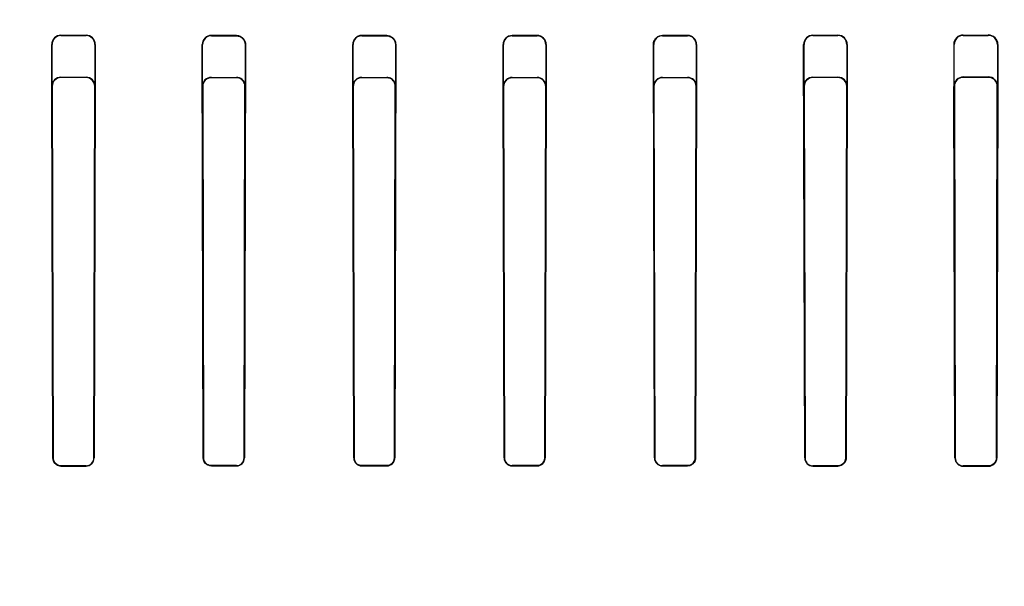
# Model space of a CAD drawing. Header units: millimetres. Extents: x 0 to 297, y 0 to 210.
# Tile 204 of 256: x 56.015 to 56.369, y 161.397 to 161.6. Entities that reach past the tile are written whole.
import ezdxf

# ---------------------------------------------------------------- set-up
doc = ezdxf.new("R2010")
doc.units = ezdxf.units.MM
doc.header["$LTSCALE"] = 16.335
doc.layers.get('0').update_dxf_attribs({"linetype": 'CONTINUOUS'})
for name, color, linetype in [('AXES_REF', 7, 'CONTINUOUS'), ('INTFCLR_1', 7, 'CONTINUOUS'), ('INTFCLR_72935', 7, 'CONTINUOUS')]:
    doc.layers.add(name, color=color, linetype=linetype)

msp = doc.modelspace()

# ---------------------------------------------------------------- linework, layer by layer
at = {"color": 7, "linetype": 'Continuous'}
for radius in [8.7262453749, 8.7255, 8.6696226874]:
    msp.add_circle((57.5376079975, 154.4105885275), radius, dxfattribs=at)
msp.add_arc((57.5376079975, 154.4105885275), 8.64, 278.2771290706, 261.7228709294, dxfattribs=at)
at = {"layer": 'AXES_REF', "color": 9, "linetype": 'Continuous'}
msp.add_circle((57.5376079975, 154.4105885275), 7.9600610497, dxfattribs=at)
at = {"layer": 'INTFCLR_1', "color": 9, "linetype": 'Continuous'}
for p, q in [((56.0298563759, 161.5943679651), (56.0298563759, 161.5942257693)), ((56.0388563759, 161.5942144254), (56.0388563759, 161.5943552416)), ((56.0838563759, 161.5943056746), (56.0838563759, 161.5941699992)), ((56.0928563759, 161.5941634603), (56.0928563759, 161.5942984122)), ((56.1378563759, 161.594274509), (56.1378563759, 161.5941418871)), ((56.1468563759, 161.5941397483), (56.1468563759, 161.5942721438)), ((56.1918563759, 161.5942721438), (56.1918563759, 161.5941397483)), ((56.2008563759, 161.5941418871), (56.2008563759, 161.594274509)), ((56.2458563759, 161.5942984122), (56.2458563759, 161.5941634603)), ((56.2548563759, 161.5941699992), (56.2548563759, 161.5943056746)), ((56.2998563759, 161.5943552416), (56.2998563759, 161.5942144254)), ((56.3088563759, 161.5942257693), (56.3088563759, 161.5943679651)), ((56.3538563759, 161.5944474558), (56.3538563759, 161.5942960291)), ((56.3628563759, 161.5943130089), (56.3628563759, 161.5944668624)), ((56.0266670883, 161.5910296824), (56.026526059, 161.5910296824)), ((56.0421649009, 161.5910296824), (56.0420265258, 161.5910296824)), ((56.0807239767, 161.5910296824), (56.0805895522, 161.5910296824)), ((56.0961108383, 161.5910296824), (56.09597781, 161.5910296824)), ((56.1347533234, 161.5910296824), (56.1346220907, 161.5910296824)), ((56.15008664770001, 161.5910296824), (56.1499558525, 161.5910296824)), ((56.1887568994, 161.5910296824), (56.1886261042, 161.5910296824)), ((56.2040906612, 161.5910296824), (56.2039594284, 161.5910296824)), ((56.2427349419, 161.5910296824), (56.2426019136, 161.5910296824)), ((56.2581231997, 161.5910296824), (56.2579887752, 161.5910296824)), ((56.29668622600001, 161.5910296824), (56.29654785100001, 161.5910296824)), ((56.3121866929, 161.5910296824), (56.3120456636, 161.5910296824)), ((56.350607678, 161.5910296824), (56.35045959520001, 161.5910296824)), ((56.36628670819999, 161.5910296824), (56.3661339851, 161.5910296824)), ((56.0269151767, 161.4426563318), (56.0270235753, 161.4426563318)), ((56.04167478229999, 161.4426563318), (56.04178196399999, 161.4426563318)), ((56.0809631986, 161.4426563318), (56.081068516, 161.4426563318)), ((56.0956358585, 161.4426563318), (56.0957405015, 161.4426563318)), ((56.1349881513, 161.4426563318), (56.13509191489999, 161.4426563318)), ((56.1496180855, 161.4426563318), (56.14972163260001, 161.4426563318)), ((56.18899111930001, 161.4426563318), (56.1890946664, 161.4426563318)), ((56.203620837, 161.4426563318), (56.2037246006, 161.4426563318)), ((56.2429722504, 161.4426563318), (56.2430768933, 161.4426563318)), ((56.2576442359, 161.4426563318), (56.2577495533, 161.4426563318)), ((56.2969307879, 161.4426563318), (56.2970379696, 161.4426563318)), ((56.3116891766, 161.4426563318), (56.3117975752, 161.4426563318)), ((56.350864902, 161.4426563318), (56.3509763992, 161.4426563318)), ((56.36575750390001, 161.4426563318), (56.3658709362, 161.4426563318)), ((56.0298563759, 161.4398309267), (56.0298563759, 161.4397233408)), ((56.0388563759, 161.4397327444), (56.0388563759, 161.4398397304)), ((56.0838563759, 161.4398744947), (56.0838563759, 161.4397698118)), ((56.0928563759, 161.4397752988), (56.0928563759, 161.439879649)), ((56.1378563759, 161.4398967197), (56.1378563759, 161.4397934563)), ((56.1468563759, 161.439795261), (56.1468563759, 161.4398984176)), ((56.1918563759, 161.4398984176), (56.1918563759, 161.439795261)), ((56.2008563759, 161.4397934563), (56.2008563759, 161.4398967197)), ((56.2458563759, 161.439879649), (56.2458563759, 161.4397752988)), ((56.2548563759, 161.4397698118), (56.2548563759, 161.4398744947)), ((56.2998563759, 161.4398397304), (56.2998563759, 161.4397327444)), ((56.3088563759, 161.4397233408), (56.3088563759, 161.4398309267)), ((56.3538563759, 161.4397771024), (56.3538563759, 161.4396656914)), ((56.3628563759, 161.4396519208), (56.3628563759, 161.4397642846))]:
    msp.add_line(p, q, dxfattribs=at)
at = {"layer": 'INTFCLR_1', "color": 6, "linetype": 'Continuous'}
for p, q in [((56.0298563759, 161.5943679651), (56.0388563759, 161.5943552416)), ((56.0298563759, 161.5942257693), (56.0388563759, 161.5942144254)), ((56.0928563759, 161.5942984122), (56.0838563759, 161.5943056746)), ((56.0838563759, 161.5941699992), (56.0928563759, 161.5941634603)), ((56.1468563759, 161.5942721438), (56.1378563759, 161.594274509)), ((56.1378563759, 161.5941418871), (56.1468563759, 161.5941397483)), ((56.2008563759, 161.594274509), (56.1918563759, 161.5942721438)), ((56.1918563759, 161.5941397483), (56.2008563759, 161.5941418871)), ((56.2548563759, 161.5943056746), (56.2458563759, 161.5942984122)), ((56.2458563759, 161.5941634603), (56.2548563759, 161.5941699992)), ((56.2998563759, 161.5943552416), (56.3088563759, 161.5943679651)), ((56.2998563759, 161.5942144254), (56.3088563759, 161.5942257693)), ((56.3538563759, 161.5944474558), (56.3628563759, 161.5944668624)), ((56.3538563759, 161.5942960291), (56.3628563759, 161.5943130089)), ((56.0269151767, 161.4426563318), (56.026526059, 161.5910296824)), ((56.0270235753, 161.4426563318), (56.0266670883, 161.5910296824)), ((56.0420265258, 161.5910296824), (56.04167478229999, 161.4426563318)), ((56.0421649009, 161.5910296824), (56.04178196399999, 161.4426563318)), ((56.0809631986, 161.4426563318), (56.0805895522, 161.5910296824)), ((56.081068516, 161.4426563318), (56.0807239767, 161.5910296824)), ((56.09597781, 161.5910296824), (56.0956358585, 161.4426563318)), ((56.0961108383, 161.5910296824), (56.0957405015, 161.4426563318)), ((56.1349881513, 161.4426563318), (56.1346220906, 161.5910296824)), ((56.13509191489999, 161.4426563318), (56.1347533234, 161.5910296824)), ((56.1499558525, 161.5910296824), (56.1496180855, 161.4426563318)), ((56.15008664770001, 161.5910296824), (56.14972163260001, 161.4426563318)), ((56.18899111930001, 161.4426563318), (56.1886261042, 161.5910296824)), ((56.1890946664, 161.4426563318), (56.1887568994, 161.5910296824)), ((56.2039594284, 161.5910296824), (56.203620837, 161.4426563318)), ((56.2040906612, 161.5910296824), (56.2037246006, 161.4426563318)), ((56.2429722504, 161.4426563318), (56.2426019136, 161.5910296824)), ((56.2430768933, 161.4426563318), (56.2427349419, 161.5910296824)), ((56.2579887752, 161.5910296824), (56.2576442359, 161.4426563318)), ((56.2581231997, 161.5910296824), (56.2577495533, 161.4426563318)), ((56.2969307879, 161.4426563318), (56.29654785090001, 161.5910296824)), ((56.2970379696, 161.4426563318), (56.29668622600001, 161.5910296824)), ((56.3120456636, 161.5910296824), (56.3116891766, 161.4426563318)), ((56.3121866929, 161.5910296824), (56.3117975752, 161.4426563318)), ((56.35045959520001, 161.5910296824), (56.350864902, 161.4426563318)), ((56.3509763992, 161.4426563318), (56.350607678, 161.5910296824)), ((56.3661339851, 161.5910296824), (56.36575750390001, 161.4426563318)), ((56.36628670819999, 161.5910296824), (56.3658709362, 161.4426563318)), ((56.0388563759, 161.4398397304), (56.0298563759, 161.4398309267)), ((56.0298563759, 161.4397233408), (56.0388563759, 161.4397327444)), ((56.0928563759, 161.439879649), (56.0838563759, 161.4398744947)), ((56.0838563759, 161.4397698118), (56.0928563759, 161.4397752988)), ((56.1468563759, 161.4398984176), (56.1378563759, 161.4398967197)), ((56.1378563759, 161.4397934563), (56.1468563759, 161.439795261)), ((56.2008563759, 161.4398967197), (56.1918563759, 161.4398984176)), ((56.1918563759, 161.439795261), (56.2008563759, 161.4397934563)), ((56.2548563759, 161.4398744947), (56.2458563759, 161.439879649)), ((56.2458563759, 161.4397752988), (56.2548563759, 161.4397698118)), ((56.3088563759, 161.4398309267), (56.2998563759, 161.4398397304)), ((56.2998563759, 161.4397327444), (56.3088563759, 161.4397233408)), ((56.3628563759, 161.4397642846), (56.3538563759, 161.4397771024)), ((56.3538563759, 161.4396656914), (56.3628563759, 161.4396519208))]:
    msp.add_line(p, q, dxfattribs=at)
at = {"layer": 'INTFCLR_1', "color": 7, "linetype": 'Continuous'}
for points in [[(56.0957867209, 161.5921156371), (56.0958207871, 161.5920177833), (56.0958529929, 161.5919140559), (56.0958828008, 161.5918044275), (56.0959096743, 161.5916887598), (56.0959329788, 161.5915672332), (56.0959520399, 161.5914403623), (56.0959662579, 161.5913084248), (56.09597505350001, 161.5911714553), (56.09597781, 161.5910296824)], [(56.0961108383, 161.5910296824), (56.0961092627, 161.5911433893), (56.0961039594, 161.5912532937), (56.0960953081, 161.5913592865), (56.0960837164, 161.5914609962), (56.09606952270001, 161.5915586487), (56.09605290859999, 161.5916530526), (56.0960340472, 161.5917445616), (56.09601325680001, 161.5918327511), (56.0959908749, 161.5919172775), (56.0959671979, 161.5919980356), (56.09594245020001, 161.5920751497), (56.0959168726, 161.5921486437)], [(56.1497722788, 161.5920906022), (56.1498071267, 161.5919883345), (56.1498392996, 161.5918817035), (56.1498684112, 161.5917707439), (56.1498941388, 161.5916551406), (56.1499159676, 161.5915353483), (56.14993334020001, 161.5914126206), (56.1499459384, 161.5912874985), (56.14995353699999, 161.5911597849), (56.1499558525, 161.5910296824)], [(56.15008664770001, 161.5910296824), (56.1500841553, 161.5911684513), (56.1500760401, 161.5913028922), (56.1500628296, 161.5914328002), (56.1500450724, 161.591557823), (56.15002325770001, 161.5916780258), (56.1499977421, 161.5917938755), (56.14996888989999, 161.5919054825), (56.1499371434, 161.5920126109), (56.14990289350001, 161.5921152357)], [(56.242797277, 161.5921525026), (56.2427715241, 161.592078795), (56.2427465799, 161.5920013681), (56.2427226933, 161.5919201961), (56.2427000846, 161.5918351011), (56.2426790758, 161.5917462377), (56.2426600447, 161.5916541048), (56.24264330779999, 161.5915591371), (56.2426290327, 161.5914609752), (56.2426174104, 161.5913589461), (56.242608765, 161.5912528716), (56.2426034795, 161.5911430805), (56.2426019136, 161.5910296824)], [(56.36575750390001, 161.4426563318), (56.3657546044, 161.4425315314), (56.3657462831, 161.4424064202), (56.3657324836, 161.4422812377), (56.3657131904, 161.4421564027), (56.3656883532, 161.4420319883), (56.36565781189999, 161.4419077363), (56.3656214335, 161.4417837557), (56.36557918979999, 161.4416605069), (56.3655310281, 161.4415382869)]]:
    msp.add_lwpolyline(points, dxfattribs=at)
at = {"layer": 'INTFCLR_1', "color": 6, "linetype": 'Continuous'}
for centre, radius, start, end in [((56.0298515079, 161.591042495), 0.0033254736, 89.9161270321, 180.2207541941), ((56.0298522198, 161.5910406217), 0.0031851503, 89.9252373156, 180.1967807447), ((56.03885181, 161.5910421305), 0.0033131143, 359.7847271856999, 89.9210381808), ((56.0388524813, 161.5910403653), 0.0031740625, 359.8071598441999, 89.92969712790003), ((56.0838536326, 161.5910415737), 0.0032641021, 89.9518451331, 180.2087313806), ((56.0838539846, 161.5910399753), 0.0031300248, 89.9562261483, 180.1884146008), ((56.1378554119, 161.5910411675), 0.0032333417, 89.98291743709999, 180.2035195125), ((56.1378555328, 161.5910396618), 0.0031022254, 89.98442857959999, 180.1843118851), ((56.1918571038, 161.591041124), 0.0032310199, 90.01290703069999, 180.2028946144), ((56.1918570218, 161.5910396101), 0.0031001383, 90.01193564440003, 180.1834805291), ((56.200857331, 161.5910411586), 0.0032333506, 359.796639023, 90.01692402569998), ((56.20085720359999, 161.5910396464), 0.0031022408, 359.8159733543, 90.0152861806), ((56.24585855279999, 161.5910398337), 0.0031236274, 90.0399292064, 180.1862018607), ((56.254859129, 161.5910415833), 0.0032640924, 359.7910979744, 90.04832552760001), ((56.2548587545, 161.5910399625), 0.0031300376, 359.8118199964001, 90.0435392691), ((56.2998609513, 161.5910421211), 0.0033131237, 90.07912448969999, 180.2151101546), ((56.2998602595, 161.5910403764), 0.0031740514, 90.07010269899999, 180.1930403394), ((56.3088612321, 161.5910424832), 0.0033254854, 359.7794503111, 90.0836684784), ((56.3088605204, 161.59104061), 0.003185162, 359.8034300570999, 90.07455189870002), ((56.3538635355, 161.591043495), 0.0034039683, 90.12051074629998, 180.2324951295), ((56.3538623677, 161.5910413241), 0.0032547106, 90.10547846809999, 180.204940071), ((56.3628639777, 161.5910441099), 0.0034227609, 359.7584879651, 90.12725109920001), ((56.3628627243, 161.5910417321), 0.003271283, 359.7889525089, 90.11118951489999), ((56.038853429, 161.4426612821), 0.0029285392, 270.0576550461, 359.9031485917), ((56.03885371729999, 161.4426607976), 0.0028210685, 270.0539967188, 359.9092985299), ((56.09285471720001, 161.4426610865), 0.0028857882, 270.0329331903, 359.9055964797), ((56.0928548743, 161.4426606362), 0.0027809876, 270.0309382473, 359.9113180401), ((56.1378557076, 161.4426610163), 0.0028675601, 180.0936000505, 270.0133547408), ((56.1468558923, 161.4426610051), 0.0028657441, 270.0096699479, 359.9065642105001), ((56.19185686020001, 161.4426610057), 0.0028657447, 180.093447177, 269.9903186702), ((56.1918568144, 161.4426605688), 0.0027621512, 180.0878897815, 269.9909051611), ((56.20085704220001, 161.4426610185), 0.0028675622, 269.9866886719, 359.9063565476), ((56.2458580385, 161.4426610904), 0.002885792, 180.0944797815, 269.9669905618), ((56.24585788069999, 161.4426606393), 0.0027809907, 180.0887463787, 269.9689973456), ((56.2998593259, 161.4426612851), 0.0029285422, 180.0969106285, 269.9422857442), ((56.299859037, 161.4426608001), 0.0028210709, 180.0907509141, 269.9459538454), ((56.3538608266, 161.4426616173), 0.0029959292, 180.1010840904, 269.9148836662), ((56.35386036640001, 161.4426610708), 0.0028839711, 180.0941494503, 269.9207216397)]:
    msp.add_arc(centre, radius, start, end, dxfattribs=at)
at = {"layer": 'INTFCLR_1', "color": 7, "linetype": 'Continuous'}
for points, knots in [([(56.0928563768, 161.5942984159), (56.0933262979, 161.5942998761), (56.0943678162, 161.594066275), (56.0957220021, 161.5929409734), (56.0961095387, 161.5916882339), (56.0961108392, 161.5910296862)], [0, 0, 0, 0, 0.2784452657, 0.6097876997, 1, 1, 1, 1]), ([(56.0928563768, 161.5941634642), (56.0933178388, 161.5941650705), (56.094331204, 161.5939322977), (56.0956172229, 161.5928366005), (56.0959767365, 161.5916477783), (56.0959778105, 161.5910296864)], [0, 0, 0, 0, 0.2850984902, 0.6181348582, 1, 1, 1, 1]), ([(56.1468563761, 161.5942721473), (56.1473273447, 161.5942734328), (56.1483554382, 161.5940412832), (56.1496990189, 161.5929278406), (56.15008205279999, 161.5916887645), (56.15008664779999, 161.5910296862)], [0, 0, 0, 0, 0.2812297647, 0.6064361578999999, 1, 1, 1, 1]), ([(56.146856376, 161.5941397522), (56.1473185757, 161.594140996), (56.14832058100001, 161.5939097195), (56.1495967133, 161.5928240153), (56.1499523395, 161.5916474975), (56.1499558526, 161.5910296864)], [0, 0, 0, 0, 0.2876412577, 0.6155121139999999, 1, 1, 1, 1]), ([(56.2426019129, 161.5910296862), (56.2426012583, 161.5915209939), (56.2428223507, 161.5924850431), (56.24388089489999, 161.59384609), (56.24511929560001, 161.5943075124), (56.2458563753, 161.5942984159)], [0, 0, 0, 0, 0.2914504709, 0.5627213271, 1, 1, 1, 1]), ([(56.36575750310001, 161.4426563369), (56.3657567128, 161.4421022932), (56.3653365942, 161.4406021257), (56.3637725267, 161.4397593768), (56.3628563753, 161.4397642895)], [0, 0, 0, 0, 0.3768473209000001, 1, 1, 1, 1]), ([(56.3655310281, 161.4415382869), (56.3653186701, 161.4410333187), (56.3645713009, 161.4401090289), (56.3634261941, 161.4397634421), (56.3628563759, 161.4397642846)], [0, 0, 0, 0, 0.4901508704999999, 1, 1, 1, 1])]:
    msp.add_open_spline(points, degree=3, knots=knots, dxfattribs=at)
at = {"layer": 'INTFCLR_1', "color": 6, "linetype": 'Continuous'}
for points, knots in [([(56.0298563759, 161.4397233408), (56.0293115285, 161.4397227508), (56.0277916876, 161.4401266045), (56.026916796, 161.4417118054), (56.0269151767, 161.4426563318)], [0, 0, 0, 0, 0.3658229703, 1, 1, 1, 1]), ([(56.0298563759, 161.4398309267), (56.0293289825, 161.4398303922), (56.0278644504, 161.4402220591), (56.02702502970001, 161.4417488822), (56.0270235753, 161.4426563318)], [0, 0, 0, 0, 0.367561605, 1, 1, 1, 1]), ([(56.0838563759, 161.4397698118), (56.0833218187, 161.4397694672), (56.0818270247, 161.4401658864), (56.08096474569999, 161.44172566), (56.0809631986, 161.4426563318)], [0, 0, 0, 0, 0.3648281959, 1, 1, 1, 1]), ([(56.0838563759, 161.4398744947), (56.0833386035, 161.4398741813), (56.0818975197, 161.4402588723), (56.0810699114, 161.4417618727), (56.081068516, 161.4426563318)], [0, 0, 0, 0, 0.3666339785, 1, 1, 1, 1]), ([(56.1378563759, 161.4398967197), (56.1373440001, 161.4398966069), (56.1359151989, 161.4402774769), (56.1350932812, 161.4417681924), (56.13509191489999, 161.4426563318)], [0, 0, 0, 0, 0.3658478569, 1, 1, 1, 1]), ([(56.1496180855, 161.4426563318), (56.1496172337, 161.4421015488), (56.1491910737, 161.4406651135), (56.1477042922, 161.4398985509), (56.1468563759, 161.4398984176)], [0, 0, 0, 0, 0.3955112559, 1, 1, 1, 1]), ([(56.203620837, 161.4426563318), (56.2036199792, 161.4420987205), (56.2031909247, 161.4406605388), (56.2017028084, 161.4398965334), (56.2008563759, 161.4398967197)], [0, 0, 0, 0, 0.3971469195, 1, 1, 1, 1]), ([(56.2576442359, 161.4426563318), (56.2576433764, 161.4421054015), (56.2572222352, 161.4406577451), (56.2557203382, 161.4398739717), (56.2548563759, 161.4398744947)], [0, 0, 0, 0, 0.389379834, 1, 1, 1, 1]), ([(56.2577495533, 161.4426563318), (56.2577486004, 161.4420831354), (56.257309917, 161.440580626), (56.2557515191, 161.4397692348), (56.2548563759, 161.4397698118)], [0, 0, 0, 0, 0.390370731, 1, 1, 1, 1]), ([(56.3116891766, 161.4426563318), (56.3116882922, 161.4421045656), (56.3112683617, 161.4406355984), (56.3097414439, 161.4398300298), (56.3088563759, 161.4398309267)], [0, 0, 0, 0, 0.3840154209, 1, 1, 1, 1]), ([(56.3117975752, 161.4426563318), (56.3117965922, 161.4420829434), (56.31135990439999, 161.4405578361), (56.30977470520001, 161.4397223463), (56.3088563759, 161.4397233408)], [0, 0, 0, 0, 0.3843815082, 1, 1, 1, 1]), ([(56.3658709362, 161.4426563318), (56.3658699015, 161.4420814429), (56.3654349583, 161.4405215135), (56.3638090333, 161.4396504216), (56.3628563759, 161.4396519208)], [0, 0, 0, 0, 0.3763480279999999, 1, 1, 1, 1])]:
    msp.add_open_spline(points, degree=3, knots=knots, dxfattribs=at)
at = {"layer": 'INTFCLR_72935', "color": 9, "linetype": 'Continuous'}
for p, q in [((56.0298563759, 161.5791649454), (56.0298563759, 161.5793012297)), ((56.0388563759, 161.5792890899), (56.0388563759, 161.579154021)), ((56.0838563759, 161.5791111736), (56.0838563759, 161.5792416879)), ((56.0928563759, 161.579234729), (56.0928563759, 161.5791048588)), ((56.1378563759, 161.5790840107), (56.1378563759, 161.5792118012)), ((56.1468563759, 161.5792095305), (56.1468563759, 161.5790819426)), ((56.1918563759, 161.5790819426), (56.1918563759, 161.5792095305)), ((56.2008563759, 161.5792118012), (56.2008563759, 161.5790840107)), ((56.2458563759, 161.5791048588), (56.2458563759, 161.579234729)), ((56.2548563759, 161.5792416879), (56.2548563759, 161.5791111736)), ((56.2998563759, 161.579154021), (56.2998563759, 161.5792890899)), ((56.3088563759, 161.5793012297), (56.3088563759, 161.5791649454)), ((56.3538563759, 161.5792324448), (56.3538563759, 161.5793767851)), ((56.3628563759, 161.5793951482), (56.3628563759, 161.5792487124)), ((56.0265811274, 161.5760189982), (56.02671645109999, 161.5760189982)), ((56.041977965, 161.5760189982), (56.0421109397, 161.5760189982)), ((56.08064187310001, 161.5760189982), (56.0807713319, 161.5760189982)), ((56.0959308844, 161.5760189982), (56.0960590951, 161.5760189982)), ((56.13467309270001, 161.5760189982), (56.1347996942, 161.5760189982)), ((56.1499096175, 161.5760189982), (56.15003582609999, 161.5760189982)), ((56.1886769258, 161.5760189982), (56.1888031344, 161.5760189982)), ((56.20391305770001, 161.5760189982), (56.2040396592, 161.5760189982)), ((56.2426536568, 161.5760189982), (56.2427818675, 161.5760189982)), ((56.25794142, 161.5760189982), (56.2580708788, 161.5760189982)), ((56.2966018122, 161.5760189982), (56.2967347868, 161.5760189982)), ((56.3119963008, 161.5760189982), (56.3121316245, 161.5760189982)), ((56.35051762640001, 161.5760189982), (56.3506591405, 161.5760189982)), ((56.3660811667, 161.5760189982), (56.366226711, 161.5760189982)), ((56.0270235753, 161.4426563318), (56.0269151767, 161.4426563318)), ((56.04178196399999, 161.4426563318), (56.04167478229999, 161.4426563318)), ((56.081068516, 161.4426563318), (56.0809631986, 161.4426563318)), ((56.0957405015, 161.4426563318), (56.0956358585, 161.4426563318)), ((56.13509191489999, 161.4426563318), (56.1349881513, 161.4426563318)), ((56.14972163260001, 161.4426563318), (56.1496180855, 161.4426563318)), ((56.1890946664, 161.4426563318), (56.18899111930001, 161.4426563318)), ((56.2037246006, 161.4426563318), (56.203620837, 161.4426563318)), ((56.2430768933, 161.4426563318), (56.2429722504, 161.4426563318)), ((56.2577495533, 161.4426563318), (56.2576442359, 161.4426563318)), ((56.2970379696, 161.4426563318), (56.2969307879, 161.4426563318)), ((56.3117975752, 161.4426563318), (56.3116891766, 161.4426563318)), ((56.3509763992, 161.4426563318), (56.350864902, 161.4426563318)), ((56.3658709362, 161.4426563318), (56.36575750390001, 161.4426563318)), ((56.0298563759, 161.4397233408), (56.0298563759, 161.4398309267)), ((56.0388563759, 161.4398397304), (56.0388563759, 161.4397327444)), ((56.0838563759, 161.4397698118), (56.0838563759, 161.4398744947)), ((56.0928563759, 161.439879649), (56.0928563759, 161.4397752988)), ((56.1378563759, 161.4397934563), (56.1378563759, 161.4398967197)), ((56.1468563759, 161.4398984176), (56.1468563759, 161.439795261)), ((56.1918563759, 161.439795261), (56.1918563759, 161.4398984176)), ((56.2008563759, 161.4398967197), (56.2008563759, 161.4397934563)), ((56.2458563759, 161.4397752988), (56.2458563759, 161.439879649)), ((56.2548563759, 161.4398744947), (56.2548563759, 161.4397698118)), ((56.2998563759, 161.4397327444), (56.2998563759, 161.4398397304)), ((56.3088563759, 161.4398309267), (56.3088563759, 161.4397233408)), ((56.3538563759, 161.4396656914), (56.3538563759, 161.4397771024)), ((56.3628563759, 161.4397642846), (56.3628563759, 161.4396519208))]:
    msp.add_line(p, q, dxfattribs=at)
at = {"layer": 'INTFCLR_72935', "color": 6, "linetype": 'Continuous'}
for p, q in [((56.0298563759, 161.5793012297), (56.0388563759, 161.5792890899)), ((56.0388563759, 161.579154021), (56.0298563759, 161.5791649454)), ((56.0838563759, 161.5792416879), (56.0928563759, 161.579234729)), ((56.0928563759, 161.5791048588), (56.0838563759, 161.5791111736)), ((56.1378563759, 161.5792118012), (56.1468563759, 161.5792095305)), ((56.1468563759, 161.5790819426), (56.1378563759, 161.5790840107)), ((56.1918563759, 161.5792095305), (56.2008563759, 161.5792118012)), ((56.2008563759, 161.5790840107), (56.1918563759, 161.5790819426)), ((56.2458563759, 161.579234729), (56.2548563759, 161.5792416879)), ((56.2548563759, 161.5791111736), (56.2458563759, 161.5791048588)), ((56.2998563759, 161.5792890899), (56.3088563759, 161.5793012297)), ((56.3088563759, 161.5791649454), (56.2998563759, 161.579154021)), ((56.3538563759, 161.5793767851), (56.3628563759, 161.5793951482)), ((56.3628563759, 161.5792487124), (56.3538563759, 161.5792324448)), ((56.0269151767, 161.4426563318), (56.0265811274, 161.5760189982)), ((56.02671645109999, 161.5760189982), (56.0270235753, 161.4426563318)), ((56.04167478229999, 161.4426563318), (56.041977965, 161.5760189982)), ((56.0421109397, 161.5760189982), (56.04178196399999, 161.4426563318)), ((56.08064187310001, 161.5760189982), (56.0809631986, 161.4426563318)), ((56.0807713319, 161.5760189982), (56.081068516, 161.4426563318)), ((56.0956358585, 161.4426563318), (56.0959308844, 161.5760189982)), ((56.0960590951, 161.5760189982), (56.0957405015, 161.4426563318)), ((56.1349881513, 161.4426563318), (56.13467309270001, 161.5760189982)), ((56.1347996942, 161.5760189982), (56.13509191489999, 161.4426563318)), ((56.1496180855, 161.4426563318), (56.1499096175, 161.5760189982)), ((56.15003582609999, 161.5760189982), (56.14972163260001, 161.4426563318)), ((56.18899111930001, 161.4426563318), (56.1886769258, 161.5760189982)), ((56.1888031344, 161.5760189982), (56.1890946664, 161.4426563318)), ((56.203620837, 161.4426563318), (56.20391305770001, 161.5760189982)), ((56.2040396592, 161.5760189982), (56.2037246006, 161.4426563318)), ((56.2426536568, 161.5760189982), (56.2429722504, 161.4426563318)), ((56.2427818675, 161.5760189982), (56.2430768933, 161.4426563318)), ((56.2576442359, 161.4426563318), (56.25794142, 161.5760189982)), ((56.2580708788, 161.5760189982), (56.2577495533, 161.4426563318)), ((56.2969307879, 161.4426563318), (56.2966018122, 161.5760189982)), ((56.2967347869, 161.5760189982), (56.2970379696, 161.4426563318)), ((56.3116891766, 161.4426563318), (56.3119963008, 161.5760189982)), ((56.3121316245, 161.5760189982), (56.3117975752, 161.4426563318)), ((56.350864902, 161.4426563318), (56.35051762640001, 161.5760189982)), ((56.3506591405, 161.5760189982), (56.3509763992, 161.4426563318)), ((56.36575750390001, 161.4426563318), (56.3660811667, 161.5760189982)), ((56.366226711, 161.5760189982), (56.3658709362, 161.4426563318)), ((56.0298563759, 161.4398309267), (56.0388563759, 161.4398397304)), ((56.0388563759, 161.4397327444), (56.0298563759, 161.4397233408)), ((56.0838563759, 161.4398744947), (56.0928563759, 161.439879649)), ((56.0928563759, 161.4397752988), (56.0838563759, 161.4397698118)), ((56.1378563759, 161.4398967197), (56.1468563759, 161.4398984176)), ((56.1468563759, 161.439795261), (56.1378563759, 161.4397934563)), ((56.1918563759, 161.4398984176), (56.2008563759, 161.4398967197)), ((56.2008563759, 161.4397934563), (56.1918563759, 161.439795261)), ((56.2458563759, 161.439879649), (56.2548563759, 161.4398744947)), ((56.2548563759, 161.4397698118), (56.2458563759, 161.4397752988)), ((56.2998563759, 161.4398397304), (56.3088563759, 161.4398309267)), ((56.3088563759, 161.4397233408), (56.2998563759, 161.4397327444)), ((56.3538563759, 161.4397771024), (56.3628563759, 161.4397642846)), ((56.3628563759, 161.4396519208), (56.3538563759, 161.4396656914))]:
    msp.add_line(p, q, dxfattribs=at)
at = {"layer": 'INTFCLR_72935', "color": 7, "linetype": 'Continuous'}
for points in [[(56.0959308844, 161.5760189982), (56.095929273, 161.576128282), (56.0959240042, 161.5762341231), (56.09591542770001, 161.5763364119), (56.0959039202, 161.5764348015), (56.0958897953, 161.5765294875), (56.095873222, 161.5766211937), (56.0958543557, 161.5767102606), (56.0958334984, 161.5767962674), (56.09581099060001, 161.5768788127), (56.0957871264, 161.5769577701), (56.0957621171, 161.5770332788), (56.0957361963, 161.5771053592)], [(56.0958612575, 161.5771382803), (56.095880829, 161.5770836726), (56.0959004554, 161.5770255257), (56.0959199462, 161.5769637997), (56.0959392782, 161.5768978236), (56.0959580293, 161.5768281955), (56.0959755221, 161.5767568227), (56.0959914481, 161.5766847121), (56.0960059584, 161.5766109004), (56.0960191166, 161.5765343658), (56.0960307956, 161.5764547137), (56.0960407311, 161.5763723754), (56.0960487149, 161.5762875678), (56.0960545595, 161.5762003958), (56.0960580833, 161.5761108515), (56.0960590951, 161.5760189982)], [(56.1499096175, 161.5760189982), (56.1499073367, 161.5761464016), (56.1498998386, 161.5762724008), (56.1498872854, 161.5763967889), (56.1498697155, 161.5765201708), (56.1498473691, 161.5766415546), (56.1498210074, 161.5767584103), (56.1497913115, 161.5768698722), (56.1497585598, 161.5769766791), (56.1497231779, 161.5770788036)], [(56.1498472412, 161.5771082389), (56.149882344, 161.5770054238), (56.1499149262, 161.5768979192), (56.14994457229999, 161.576785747), (56.1499708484, 161.5766689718), (56.14999331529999, 161.5765476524), (56.15001152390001, 161.5764218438), (56.1500250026, 161.5762916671), (56.1500332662, 161.5761573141), (56.15003582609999, 161.5760189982)], [(56.1889881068, 161.5770747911), (56.1889528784, 161.5769726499), (56.1889203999, 161.5768662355), (56.18889105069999, 161.5767555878), (56.1888651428, 161.5766403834), (56.18884318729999, 161.5765210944), (56.1888257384, 161.5763990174), (56.1888130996, 161.5762747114), (56.18880547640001, 161.57614797), (56.1888031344, 161.5760189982)]]:
    msp.add_lwpolyline(points, dxfattribs=at)
at = {"layer": 'INTFCLR_72935', "color": 6, "linetype": 'Continuous'}
for centre, radius, start, end in [((56.0298518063, 161.5760305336), 0.0032706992, 89.9199490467, 180.2020767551), ((56.0298524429, 161.5760289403), 0.0031360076, 89.9281426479, 180.1816442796), ((56.038852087, 161.5760302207), 0.0032588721, 359.8026924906, 89.9245933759), ((56.0388527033, 161.5760287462), 0.003125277, 359.8212902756, 89.93266847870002), ((56.0838537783, 161.5760297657), 0.0032119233, 89.9536620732, 180.1920754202), ((56.083854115, 161.576028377), 0.0030827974, 89.9579793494, 180.1743100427), ((56.13785545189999, 161.5760294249), 0.0031823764, 89.98336406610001, 180.1877240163), ((56.13785558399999, 161.5760281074), 0.0030559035, 89.98515240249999, 180.1707893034), ((56.1918570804, 161.5760293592), 0.0031801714, 90.0126914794, 180.186669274), ((56.2008572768, 161.5760294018), 0.0031823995, 359.812693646, 90.01621826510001), ((56.2008571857, 161.5760281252), 0.0030558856, 359.8288755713, 90.01518271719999), ((56.2458587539, 161.5760296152), 0.0032051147, 90.04250948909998, 180.1897940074), ((56.2458584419, 161.5760282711), 0.0030765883, 90.03847397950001, 180.1726907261), ((56.2548589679, 161.57602976), 0.0032119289, 359.8080257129, 90.046236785), ((56.2548586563, 161.5760283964), 0.003082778, 359.8253278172, 90.04238278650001), ((56.29986065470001, 161.5760302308), 0.0032588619, 90.0752272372, 180.1974868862), ((56.2998600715, 161.5760287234), 0.0031252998, 90.06775041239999, 180.1782908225), ((56.3088609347, 161.5760305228), 0.0032707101, 359.7981138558, 90.07986033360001), ((56.3088603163, 161.5760289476), 0.0031360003, 359.8182215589, 90.07199150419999), ((56.3538630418, 161.5760313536), 0.0033454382, 90.1141628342, 180.2116046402), ((56.3538620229, 161.5760295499), 0.0032028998, 90.1010172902, 180.1887564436), ((56.36286343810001, 161.5760318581), 0.0033632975, 359.7809235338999, 90.12030825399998), ((56.3628623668, 161.5760298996), 0.0032188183, 359.8059520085, 90.1066391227), ((56.0388534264, 161.4426612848), 0.0029285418, 270.0577071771, 359.9030964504), ((56.0388537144, 161.4426608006), 0.0028210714, 270.0540559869, 359.9092392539), ((56.0928547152, 161.4426610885), 0.0028857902, 270.0329723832, 359.9055572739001), ((56.09285487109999, 161.4426606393), 0.0027809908, 270.0310035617, 359.9112527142), ((56.13785570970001, 161.4426610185), 0.0028675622, 180.0936434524, 270.0133113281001), ((56.1468558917, 161.4426610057), 0.0028657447, 270.0096813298, 359.906552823), ((56.146855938, 161.4426605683), 0.0027621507, 270.0090848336, 359.9121202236), ((56.1918568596, 161.4426610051), 0.0028657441, 180.0934357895, 269.9903300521), ((56.2008570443, 161.4426610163), 0.0028675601, 269.9866452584, 359.9063999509), ((56.2458580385, 161.4426610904), 0.002885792, 180.0944795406, 269.9669907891), ((56.2458578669, 161.4426606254), 0.0027809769, 180.088461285, 269.9692824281), ((56.2998593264, 161.4426612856), 0.0029285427, 180.096920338, 269.9422760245), ((56.299859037, 161.4426608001), 0.0028210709, 180.0907509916, 269.94595376), ((56.3538608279, 161.4426616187), 0.0029959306, 180.1011100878, 269.9148576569), ((56.3538603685, 161.4426610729), 0.0028839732, 180.0941918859, 269.920679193), ((56.3628611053, 161.4426617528), 0.0030098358, 269.9099702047, 359.8968040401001)]:
    msp.add_arc(centre, radius, start, end, dxfattribs=at)
at = {"layer": 'INTFCLR_72935', "color": 7, "linetype": 'Continuous'}
for points, knots in [([(56.0960590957, 161.576019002), (56.096060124, 161.5764885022), (56.09585139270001, 161.5774232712), (56.0948276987, 161.5787755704), (56.09359375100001, 161.5792443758), (56.0928563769, 161.5792347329)], [0, 0, 0, 0, 0.2831435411, 0.5552715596, 1, 1, 1, 1]), ([(56.0959308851, 161.5760190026), (56.09593198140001, 161.5766744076), (56.0954258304, 161.5782839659), (56.0937692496, 161.5791165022), (56.0928563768, 161.579104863)], [0, 0, 0, 0, 0.4178944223, 1, 1, 1, 1]), ([(56.1500358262, 161.576019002), (56.1500368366, 161.5766471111), (56.1496667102, 161.5778634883), (56.1483537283, 161.5789769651), (56.1473205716, 161.5792126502), (56.1468563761, 161.5792095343)], [0, 0, 0, 0, 0.3810644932, 0.7183734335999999, 1, 1, 1, 1]), ([(56.1499096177, 161.5760190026), (56.149910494, 161.5766100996), (56.1495660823, 161.577767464), (56.1483161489, 161.5788511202), (56.1473112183, 161.5790849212), (56.146856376, 161.5790819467)], [0, 0, 0, 0, 0.3734440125, 0.7126333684, 1, 1, 1, 1]), ([(56.1918563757, 161.5790819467), (56.1913937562, 161.5790831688), (56.1903964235, 161.5788491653), (56.1891487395, 161.577768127), (56.1888058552, 161.5766179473), (56.1888031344, 161.5760190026)], [0, 0, 0, 0, 0.2922762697, 0.6215928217, 1, 1, 1, 1])]:
    msp.add_open_spline(points, degree=3, knots=knots, dxfattribs=at)
at = {"layer": 'INTFCLR_72935', "color": 6, "linetype": 'Continuous'}
for points, knots in [([(56.0298563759, 161.4397233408), (56.0293177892, 161.4397227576), (56.0277993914, 161.44012044), (56.0269168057, 161.4417061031), (56.0269151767, 161.4426563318)], [0, 0, 0, 0, 0.361755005, 1, 1, 1, 1]), ([(56.0270235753, 161.4426563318), (56.027024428, 161.442124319), (56.02742451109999, 161.4406597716), (56.0289531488, 161.4398300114), (56.0298563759, 161.4398309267)], [0, 0, 0, 0, 0.3706787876, 1, 1, 1, 1]), ([(56.0838563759, 161.4397698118), (56.08332656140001, 161.4397694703), (56.0818328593, 161.4401612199), (56.0809647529, 161.4417213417), (56.0809631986, 161.4426563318)], [0, 0, 0, 0, 0.3616961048, 1, 1, 1, 1]), ([(56.081068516, 161.4426563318), (56.0810693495, 161.4421220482), (56.0814736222, 161.4406780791), (56.0829770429, 161.4398739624), (56.0838563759, 161.4398744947)], [0, 0, 0, 0, 0.3779553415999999, 1, 1, 1, 1]), ([(56.13509191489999, 161.4426563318), (56.13509277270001, 161.4420987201), (56.1355218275, 161.4406605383), (56.1370099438, 161.4398965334), (56.1378563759, 161.4398967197)], [0, 0, 0, 0, 0.3971471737, 1, 1, 1, 1]), ([(56.1890946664, 161.4426563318), (56.18909553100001, 161.4420932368), (56.1895302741, 161.4406550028), (56.1910162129, 161.4398985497), (56.1918563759, 161.4398984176)], [0, 0, 0, 0, 0.4012771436, 1, 1, 1, 1]), ([(56.2008563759, 161.4398967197), (56.2013687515, 161.4398966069), (56.2027975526, 161.4402774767), (56.2036194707, 161.4417681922), (56.203620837, 161.4426563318)], [0, 0, 0, 0, 0.3658476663, 1, 1, 1, 1]), ([(56.2548563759, 161.4398744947), (56.25536947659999, 161.4398741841), (56.2568094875, 161.4402542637), (56.2576428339, 161.4417576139), (56.2576442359, 161.4426563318)], [0, 0, 0, 0, 0.3634321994, 1, 1, 1, 1]), ([(56.2577495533, 161.4426563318), (56.2577486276, 161.4420994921), (56.2573265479, 161.4406005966), (56.2557666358, 161.439769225), (56.2548563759, 161.4397698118)], [0, 0, 0, 0, 0.379551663, 1, 1, 1, 1]), ([(56.3088563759, 161.4398309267), (56.30937737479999, 161.4398303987), (56.3108404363, 161.440215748), (56.31168771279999, 161.4417430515), (56.3116891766, 161.4426563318)], [0, 0, 0, 0, 0.3632477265, 1, 1, 1, 1]), ([(56.3117975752, 161.4426563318), (56.3117966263, 161.4421028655), (56.3113799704, 161.4405822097), (56.3097930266, 161.4397223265), (56.3088563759, 161.4397233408)], [0, 0, 0, 0, 0.3714249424, 1, 1, 1, 1]), ([(56.36575750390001, 161.4426563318), (56.3657565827, 161.442105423), (56.36534055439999, 161.4406045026), (56.3637755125, 161.4397629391), (56.3628563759, 161.4397642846)], [0, 0, 0, 0, 0.3747563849, 1, 1, 1, 1])]:
    msp.add_open_spline(points, degree=3, knots=knots, dxfattribs=at)

doc.saveas('drawing.dxf')
